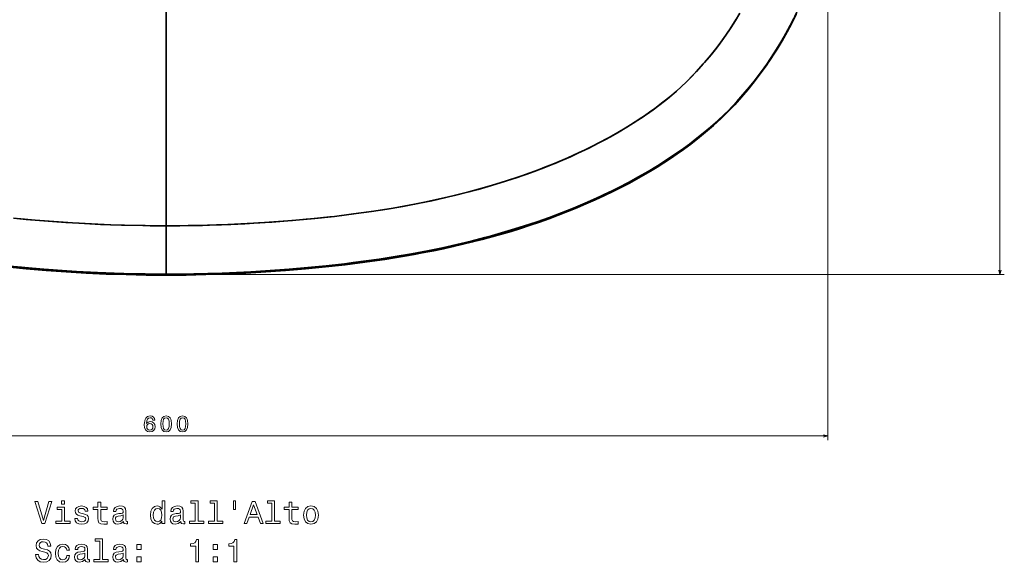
# Model space of a CAD drawing. Extents: x 291 to 1619, y 109 to 907.
# Tile 2 of 5: x 525 to 972, y 109 to 355. Entities that reach past the tile are written whole.
import ezdxf

# ---------------------------------------------------------------- set-up
doc = ezdxf.new("R2010")
doc.units = 0

msp = doc.modelspace()

# ---------------------------------------------------------------- linework, layer by layer
at = {"color": 8, "lineweight": 13}
for p, q in [((969.67, 239.73), (969.67, 601.14)), ((891.53, 418.5), (891.53, 164.45)), ((593.26, 239.73), (971.67, 239.73)), ((291.05, 166.45), (891.53, 166.45))]:
    msp.add_line(p, q, dxfattribs=at)
at = {"color": 7, "lineweight": 35}
for p, q in [((591.26, 361.57), (591.26, 261.81)), ((591.26, 261.81), (591.26, 361.57)), ((591.26, 261.81), (591.26, 239.86)), ((591.26, 239.86), (591.26, 261.81))]:
    msp.add_line(p, q, dxfattribs=at)
at = {"color": 7, "lineweight": 35, "ltscale": 0.003375}
msp.add_line((591.26, 239.86), (591.26, 239.73), dxfattribs=at)
msp.add_line((591.26, 239.86), (591.26, 239.73), dxfattribs=at)
at = {"color": 7, "lineweight": 35, "ltscale": 0.001479}
for p, q in [((591.26, 239.67), (591.26, 239.73)), ((591.26, 239.73), (591.26, 239.67))]:
    msp.add_line(p, q, dxfattribs=at)
at = {"color": 7, "lineweight": 35, "ltscale": 0.001476}
msp.add_line((591.26, 239.73), (591.26, 239.67), dxfattribs=at)
msp.add_line((591.26, 239.73), (591.26, 239.67), dxfattribs=at)
at = {"color": 7, "lineweight": 35, "ltscale": 0.006958}
for p, q in [((591.26, 239.67), (591.26, 239.39)), ((591.26, 239.39), (591.26, 239.67))]:
    msp.add_line(p, q, dxfattribs=at)
at = {"color": 7, "lineweight": 35}
for points in [[(877.57, 358.72), (875.94, 355.34), (874.23, 352), (872.44, 348.7), (870.58, 345.43), (868.63, 342.22), (866.61, 339.05), (864.52, 335.92), (862.36, 332.85), (860.12, 329.84), (857.81, 326.87), (855.44, 323.96), (853.01, 321.09), (850.52, 318.27), (847.97, 315.51), (845.34, 312.83), (842.63, 310.23), (839.86, 307.71), (837, 305.26), (834.1, 302.88), (831.15, 300.55), (828.15, 298.28), (825.12, 296.08), (822.05, 293.93), (818.93, 291.84), (815.76, 289.81), (812.56, 287.84), (809.33, 285.91), (806.07, 284.05), (802.77, 282.23), (799.46, 280.47), (796.12, 278.76), (792.76, 277.1), (789.37, 275.48), (785.95, 273.91), (782.52, 272.39), (779.06, 270.91), (775.58, 269.47), (772.09, 268.08), (768.59, 266.74), (765.07, 265.43), (761.54, 264.17), (757.99, 262.94), (754.42, 261.76), (750.84, 260.62), (747.25, 259.51), (740.04, 257.42), (732.78, 255.47), (725.48, 253.67), (718.16, 252.02), (710.81, 250.5), (703.42, 249.1), (696.02, 247.82), (688.6, 246.66), (681.16, 245.59), (673.72, 244.63), (666.26, 243.77), (658.78, 242.99), (651.3, 242.3), (643.81, 241.7), (636.32, 241.18), (628.82, 240.74), (621.31, 240.38), (613.8, 240.09), (606.3, 239.89), (598.78, 239.77), (591.26, 239.73)], [(591.26, 261.81), (597.51, 261.84), (603.75, 261.93), (610.11, 262.07), (616.48, 262.27), (625.13, 262.64), (633.76, 263.12), (640.16, 263.54), (648.64, 264.2), (654.79, 264.74), (658.83, 265.13), (667.72, 266.09), (676.4, 267.17), (684.43, 268.29), (691.65, 269.41), (698.66, 270.61), (705.54, 271.9), (711.86, 273.19), (715.09, 273.89), (722.07, 275.51), (728.68, 277.19), (733.03, 278.36), (738.99, 280.07), (745.28, 282.01), (751.79, 284.17), (755.04, 285.3), (758.27, 286.47), (763.48, 288.46), (768.66, 290.55), (773.65, 292.68), (778.46, 294.85), (783.13, 297.09), (787.66, 299.38), (792.02, 301.7), (796.25, 304.08), (800.36, 306.52), (804.15, 308.91), (807.74, 311.3), (811.27, 313.77), (813.1, 315.08), (816.77, 317.85), (819.92, 320.38), (822.69, 322.75), (825.39, 325.2), (827.32, 327.06), (829.21, 328.95), (832.02, 331.9), (835.05, 335.24), (836.83, 337.29), (838.58, 339.37), (841, 342.42), (842.67, 344.63), (844.3, 346.88), (845.95, 349.25), (847.55, 351.66), (849.62, 354.94), (851.59, 358.27)], [(877.29, 358.11), (875.5, 354.44), (874.1, 351.73), (872.65, 349.05), (871.14, 346.38), (869.58, 343.74), (867.38, 340.2), (865.09, 336.73), (862.74, 333.34), (860.94, 330.88), (859.09, 328.46), (857.18, 326.05), (855.23, 323.67), (852.35, 320.27), (849.37, 316.96), (846.57, 314.02), (843.89, 311.37), (841.86, 309.46), (839.78, 307.59), (837.66, 305.75), (835.5, 303.96), (833.12, 302.04), (830.71, 300.16), (827.03, 297.4), (823.3, 294.74), (820.54, 292.85), (817.74, 291.01), (813.32, 288.24), (808.84, 285.57), (805.72, 283.79), (802.47, 282), (799.19, 280.27), (795.8, 278.53), (792.39, 276.85), (788.81, 275.16), (785.21, 273.52), (781.51, 271.88), (777.77, 270.31), (773.91, 268.73), (770.03, 267.22), (766.03, 265.71), (762.01, 264.27), (757.88, 262.84), (753.72, 261.46), (749.47, 260.12), (745.22, 258.83), (740.82, 257.57), (736.41, 256.36), (731.93, 255.19), (727.43, 254.07), (722.81, 252.99), (718.18, 251.96), (713.42, 250.96), (706.04, 249.52), (698.64, 248.2), (693.41, 247.34), (688.18, 246.53), (682.7, 245.74), (677.21, 245.01), (671.48, 244.3), (665.75, 243.65), (659.79, 243.03), (653.84, 242.46), (647.67, 241.94), (641.5, 241.47), (635.15, 241.04), (628.8, 240.68), (622.32, 240.36), (615.84, 240.1), (607.11, 239.85), (598.39, 239.7), (591.26, 239.67)], [(591.26, 239.39), (600.33, 239.45), (609.38, 239.63), (618.42, 239.92), (627.47, 240.32), (636.5, 240.84), (645.52, 241.48), (654.56, 242.23), (663.57, 243.11), (672.55, 244.12), (681.53, 245.27), (690.49, 246.56), (694.95, 247.26), (699.41, 248), (703.87, 248.79), (708.32, 249.62), (712.76, 250.49), (717.18, 251.41), (721.59, 252.37), (725.98, 253.39), (730.38, 254.46), (734.77, 255.59), (739.15, 256.76), (743.5, 258), (747.84, 259.28), (752.15, 260.63), (756.46, 262.03), (760.75, 263.49), (765, 265), (769.23, 266.58), (773.45, 268.22), (777.65, 269.93), (781.84, 271.71), (786, 273.55), (790.18, 275.49), (794.33, 277.5), (797.97, 279.33), (801.57, 281.22), (804.78, 282.97), (807.96, 284.77), (811.08, 286.6), (814.18, 288.48), (817.23, 290.41), (820.25, 292.39), (823.21, 294.42), (826.14, 296.5), (829.34, 298.88), (832.49, 301.32), (836.11, 304.24), (839.64, 307.26), (842.97, 310.3), (844.6, 311.86), (846.2, 313.46), (847.77, 315.08), (849.32, 316.74), (852.34, 320.11), (855.29, 323.58), (858.15, 327.12), (860.9, 330.71), (863.55, 334.37), (866.09, 338.12), (868.53, 341.94), (870.87, 345.82), (873.09, 349.78), (875.19, 353.77), (877.18, 357.83)], [(591.26, 239.67), (600.74, 239.73), (610.32, 239.93), (616.74, 240.14), (623.27, 240.4), (629.8, 240.73), (638.52, 241.26), (647.15, 241.9), (655.6, 242.63), (664.05, 243.47), (672.24, 244.39), (680.14, 245.39), (688.02, 246.51), (695.37, 247.65), (702.69, 248.9), (709.99, 250.27), (716.83, 251.67), (723.45, 253.13), (729.84, 254.66), (736.03, 256.26), (742.12, 257.94), (748.06, 259.69), (753.91, 261.53), (759.68, 263.45), (765.29, 265.44), (770.75, 267.49), (776.18, 269.65), (781.44, 271.86), (786.57, 274.13), (791.56, 276.46), (796.4, 278.83), (801.1, 281.27), (805.6, 283.72), (810.05, 286.27), (814.27, 288.82), (818.42, 291.45), (822.35, 294.08), (826.08, 296.71), (828.77, 298.69), (831.43, 300.72), (835.03, 303.58), (838.56, 306.53), (841.68, 309.29), (843.96, 311.44), (846.2, 313.64), (848.38, 315.89), (850.99, 318.74), (853.53, 321.65), (856.01, 324.61), (858.11, 327.21), (860.15, 329.84), (862.71, 333.3), (863.91, 335), (866.19, 338.37), (868.39, 341.8), (870.5, 345.29), (872.57, 348.91), (874.53, 352.54), (876.38, 356.21)], [(591.26, 239.86), (597.58, 239.89), (603.9, 239.98), (610.31, 240.12), (616.72, 240.33), (623.25, 240.6), (629.77, 240.93), (638.47, 241.46), (647.09, 242.09), (655.61, 242.83), (663.98, 243.66), (672.18, 244.59), (680.07, 245.59), (687.95, 246.7), (695.53, 247.89), (702.74, 249.12), (709.93, 250.47), (716.77, 251.87), (723.39, 253.33), (729.79, 254.86), (735.99, 256.46), (739.04, 257.29), (743.54, 258.56), (748.03, 259.9), (753.89, 261.74), (759.66, 263.66), (765.23, 265.64), (770.76, 267.72), (776.17, 269.87), (781.43, 272.07), (786.56, 274.35), (791.56, 276.68), (796.4, 279.06), (801.11, 281.49), (805.68, 283.98), (810.06, 286.5), (814.31, 289.06), (818.43, 291.68), (822.37, 294.31), (826.09, 296.93), (828.79, 298.92), (831.45, 300.94), (835.05, 303.8), (838.58, 306.76), (841.69, 309.52), (844.46, 312.13), (846.44, 314.1), (848.39, 316.11), (850.29, 318.17), (852.15, 320.26), (854.11, 322.53), (856.03, 324.84), (858.84, 328.34), (861.51, 331.85), (863.92, 335.22), (865.63, 337.72), (867.28, 340.25), (868.92, 342.86), (870.51, 345.5), (872.58, 349.12), (874.54, 352.76), (876.08, 355.79)], [(591.26, 239.86), (597.58, 239.89), (603.89, 239.98), (610.3, 240.12), (616.72, 240.33), (623.24, 240.6), (629.76, 240.93), (638.47, 241.46), (647.09, 242.09), (655.54, 242.82), (663.98, 243.66), (672.17, 244.59), (676.18, 245.08), (682.07, 245.86), (687.95, 246.7), (695.29, 247.85), (702.62, 249.1), (709.92, 250.47), (716.76, 251.87), (723.28, 253.31), (729.78, 254.86), (735.98, 256.46), (739.03, 257.28), (743.53, 258.56), (748.01, 259.89), (753.87, 261.73), (759.64, 263.66), (765.21, 265.63), (770.75, 267.71), (776.16, 269.86), (781.42, 272.07), (785.64, 273.93), (789.82, 275.85), (793.97, 277.85), (796.38, 279.05), (801.1, 281.49), (805.66, 283.97), (810.01, 286.47), (814.3, 289.06), (817.37, 290.99), (820.4, 292.97), (824.22, 295.6), (826.08, 296.92), (828.77, 298.9), (831.43, 300.93), (835.04, 303.79), (838.4, 306.6), (841.67, 309.5), (843.96, 311.65), (846.2, 313.85), (848.38, 316.11), (850.99, 318.95), (853.54, 321.87), (856.02, 324.83), (858.12, 327.43), (860.17, 330.07), (862.72, 333.52), (863.91, 335.21), (865.62, 337.71), (867.28, 340.24), (869.82, 344.34), (872.24, 348.51), (874.54, 352.75), (876.07, 355.78)], [(850.02, 355.6), (848.52, 353.17), (846.96, 350.75), (845.35, 348.37), (843.09, 345.2), (840.73, 342.07), (838.34, 339.09), (835.66, 335.93), (832.75, 332.69), (830.21, 329.98), (827.61, 327.34), (824.82, 324.67), (822.85, 322.89), (820.84, 321.15), (818.76, 319.43), (815.54, 316.9), (812.25, 314.47), (809.73, 312.68), (807.18, 310.92), (803.29, 308.36), (799.57, 306.04), (796.83, 304.42), (794.06, 302.83), (791.04, 301.17), (788, 299.55), (784.76, 297.89), (781.49, 296.29), (778.12, 294.7), (774.74, 293.16), (771.21, 291.62), (767.66, 290.13), (763.99, 288.66), (760.3, 287.23), (756.45, 285.81), (750.59, 283.75), (745.7, 282.14), (739.03, 280.08), (732.83, 278.3), (728.6, 277.16), (722.14, 275.53), (715.42, 273.97), (708.62, 272.51), (704.05, 271.61), (696.76, 270.27), (694.33, 269.85), (685.61, 268.46), (684.36, 268.28), (676.43, 267.17), (667.7, 266.09), (665.66, 265.86), (657.16, 264.97), (648.35, 264.17), (639.31, 263.48), (633.15, 263.08), (627, 262.74), (620.61, 262.44), (614.22, 262.2), (607.74, 262.01), (601.26, 261.88), (591.26, 261.81)], [(522.04, 265.3), (527.82, 264.73), (533.77, 264.2), (539.73, 263.73), (545.81, 263.3), (551.89, 262.93), (561.45, 262.46), (571.1, 262.11), (580.79, 261.89), (584.02, 261.85), (591.26, 261.81)], [(591.26, 261.81), (581.84, 261.88), (572.37, 262.07), (566.04, 262.27), (557.38, 262.64), (548.83, 263.11), (540.31, 263.69), (531.83, 264.37), (523.76, 265.13)], [(591.26, 239.67), (581.78, 239.73), (572.21, 239.93), (565.8, 240.14), (556.05, 240.56), (552.81, 240.73), (544.14, 241.25), (535.55, 241.88), (526.97, 242.62), (518.6, 243.45)], [(591.26, 239.67), (581.81, 239.73), (572.25, 239.93), (565.83, 240.13), (556.09, 240.55), (548.5, 240.97), (542.01, 241.4), (535.52, 241.88), (526.99, 242.62), (518.62, 243.45)], [(591.26, 239.86), (581.79, 239.93), (578.64, 239.98), (569.03, 240.22), (559.33, 240.6), (552.85, 240.92), (544.18, 241.45), (535.66, 242.07), (527.15, 242.8), (518.65, 243.65)], [(518.8, 243.13), (527.82, 242.25), (536.87, 241.49), (545.93, 240.85), (554.96, 240.33), (564.04, 239.92), (573.14, 239.63), (582.19, 239.45), (591.26, 239.39)], [(519.74, 243.53), (525.64, 242.95), (531.76, 242.39), (537.87, 241.9), (544.17, 241.45), (550.47, 241.05), (560.15, 240.56), (567.72, 240.26), (572.06, 240.13), (580.78, 239.94), (583.4, 239.91), (591.26, 239.86)], [(591.26, 239.73), (583.75, 239.77), (576.25, 239.89), (568.74, 240.09), (561.22, 240.38), (553.72, 240.74), (546.23, 241.18), (538.74, 241.7), (531.25, 242.3), (523.76, 242.99)]]:
    msp.add_lwpolyline(points, dxfattribs=at)
at = {"color": 8, "lineweight": 13}
for points in [[(969.15, 241.66), (969.67, 239.73), (970.19, 241.66)], [(889.6, 165.93), (891.53, 166.45), (889.6, 166.97)]]:
    msp.add_lwpolyline(points, dxfattribs=at)
for points in [[(586.24, 173.56), (586.05, 174.38), (585.6, 174.99), (584.92, 175.37), (584.03, 175.5), (583.43, 175.43), (582.92, 175.24), (582.47, 174.93), (582.08, 174.48), (581.78, 173.93), (581.56, 173.25), (581.42, 172.45), (581.38, 171.56), (581.54, 170.12), (582.03, 169.09), (582.83, 168.46), (583.92, 168.25), (584.9, 168.43), (585.64, 168.9), (586.13, 169.65), (586.3, 170.6), (586.13, 171.56), (585.66, 172.29), (584.95, 172.76), (584.06, 172.92), (583.1, 172.72), (582.39, 172.14), (582.54, 173.25), (582.86, 174.05), (583.35, 174.52), (584.04, 174.68), (584.54, 174.6), (584.93, 174.39), (585.18, 174.04), (585.31, 173.56)], [(588.86, 171.87), (589.01, 170.29), (589.48, 169.16), (590.24, 168.47), (591.29, 168.25), (592.33, 168.47), (593.09, 169.16), (593.55, 170.29), (593.71, 171.87), (593.55, 173.44), (593.36, 174.07), (593.09, 174.58), (592.33, 175.27), (591.29, 175.5), (590.24, 175.27), (589.48, 174.57), (589.01, 173.44)], [(589.83, 171.87), (589.91, 173.09), (590.16, 173.97), (590.61, 174.48), (591.29, 174.66), (591.96, 174.48), (592.41, 173.97), (592.66, 173.09), (592.74, 171.87), (592.66, 170.64), (592.41, 169.76), (591.96, 169.25), (591.29, 169.08), (590.61, 169.25), (590.16, 169.76), (589.91, 170.64)], [(596.33, 171.87), (596.48, 170.29), (596.96, 169.16), (597.71, 168.47), (598.76, 168.25), (599.8, 168.47), (600.56, 169.16), (601.02, 170.29), (601.18, 171.87), (601.02, 173.44), (600.83, 174.07), (600.56, 174.58), (599.8, 175.27), (598.76, 175.5), (597.71, 175.27), (596.96, 174.57), (596.48, 173.44)], [(597.3, 171.87), (597.38, 173.09), (597.63, 173.97), (598.09, 174.48), (598.76, 174.66), (599.43, 174.48), (599.88, 173.97), (600.13, 173.09), (600.21, 171.87), (600.13, 170.64), (599.88, 169.76), (599.43, 169.25), (598.76, 169.08), (598.09, 169.25), (597.63, 169.76), (597.38, 170.64)], [(585.32, 170.59), (585.21, 169.95), (584.93, 169.47), (584.47, 169.15), (583.91, 169.05), (583.31, 169.15), (582.86, 169.46), (582.57, 169.94), (582.48, 170.58), (582.58, 171.2), (582.86, 171.68), (583.32, 171.98), (583.95, 172.09), (584.49, 171.98), (584.93, 171.69), (585.21, 171.21)]]:
    msp.add_lwpolyline(points, close=True, dxfattribs=at)
at = {"color": 7, "lineweight": 13}
for points in [[(538.11, 136.64), (535.6, 128.12), (533.02, 136.64), (531.65, 136.64), (534.88, 126.62), (536.32, 126.62), (539.48, 136.64)], [(545.17, 127.69), (545.17, 134.1), (541.91, 134.1), (541.91, 133.02), (543.9, 133.02), (543.9, 127.69), (541.31, 127.69), (541.31, 126.62), (547.79, 126.62), (547.79, 127.69)], [(545.21, 136.97), (543.87, 136.97), (543.87, 135.53), (545.21, 135.53)], [(553.76, 131.13), (552.53, 131.42), (551.62, 131.75), (551.32, 132.43), (551.41, 132.91), (551.71, 133.25), (552.2, 133.47), (552.91, 133.55), (553.58, 133.47), (554.12, 133.21), (554.46, 132.82), (554.61, 132.3), (555.84, 132.3), (555.84, 132.33), (555.63, 133.27), (555.04, 134), (554.12, 134.46), (552.91, 134.64), (551.68, 134.46), (550.79, 133.99), (550.22, 133.28), (550.05, 132.39), (550.18, 131.52), (550.59, 130.92), (551.25, 130.49), (552.21, 130.18), (553.63, 129.84), (554.49, 129.48), (554.72, 129.19), (554.81, 128.76), (554.68, 128.22), (554.33, 127.82), (553.77, 127.56), (553.02, 127.47), (552.23, 127.56), (551.65, 127.86), (551.26, 128.35), (551.1, 129.03), (549.88, 129.03), (550.08, 127.88), (550.67, 127.04), (551.61, 126.54), (552.91, 126.35), (554.26, 126.54), (555.25, 127.04), (555.86, 127.85), (556.08, 128.9), (555.92, 129.81), (555.47, 130.43), (554.73, 130.83)], [(560.34, 133.02), (560.34, 129.15), (560.43, 127.89), (560.83, 127.03), (561.64, 126.52), (563.01, 126.35), (564.5, 126.42), (564.5, 127.52), (563.41, 127.43), (562.42, 127.55), (561.88, 127.91), (561.65, 128.51), (561.61, 129.36), (561.61, 133.02), (564.5, 133.02), (564.5, 134.1), (561.61, 134.1), (561.61, 136.36), (560.34, 136.36), (560.34, 134.1), (558.15, 134.1), (558.15, 133.02)], [(571.91, 127.63), (571.91, 127.59), (571.98, 127.1), (572.2, 126.75), (573.11, 126.48), (573.81, 126.6), (573.81, 127.57), (573.51, 127.53), (573.11, 127.72), (573.03, 128.3), (573.03, 132.3), (572.86, 133.32), (572.36, 134.04), (571.48, 134.48), (570.24, 134.64), (569.03, 134.46), (568.14, 133.97), (567.57, 133.21), (567.39, 132.2), (567.39, 132.11), (568.52, 132.11), (568.63, 132.72), (568.94, 133.15), (569.46, 133.41), (570.2, 133.51), (570.9, 133.44), (571.41, 133.22), (571.71, 132.85), (571.81, 132.33), (571.75, 131.72), (571.52, 131.42), (570.95, 131.28), (569.86, 131.16), (568.63, 130.9), (567.75, 130.44), (567.23, 129.72), (567.07, 128.66), (567.21, 127.7), (567.66, 127), (568.38, 126.55), (569.37, 126.39), (570.71, 126.7)], [(589.42, 127.82), (589.42, 126.62), (590.69, 126.62), (590.69, 136.97), (589.43, 136.97), (589.43, 133.18), (588.47, 134.28), (587.88, 134.53), (587.2, 134.64), (585.97, 134.35), (585.02, 133.54), (584.4, 132.24), (584.19, 130.5), (584.4, 128.76), (585.02, 127.45), (585.97, 126.62), (587.2, 126.35), (587.88, 126.45), (588.48, 126.71)], [(597.93, 127.63), (597.93, 127.59), (598.01, 127.1), (598.22, 126.75), (599.13, 126.48), (599.84, 126.6), (599.84, 127.57), (599.53, 127.53), (599.13, 127.72), (599.06, 128.3), (599.06, 132.3), (598.88, 133.32), (598.38, 134.04), (597.5, 134.48), (596.26, 134.64), (595.05, 134.46), (594.16, 133.97), (593.6, 133.21), (593.41, 132.2), (593.41, 132.11), (594.55, 132.11), (594.65, 132.72), (594.97, 133.15), (595.48, 133.41), (596.22, 133.51), (596.93, 133.44), (597.43, 133.22), (597.73, 132.85), (597.83, 132.33), (597.78, 131.72), (597.54, 131.42), (596.97, 131.28), (595.89, 131.16), (594.65, 130.9), (593.77, 130.44), (593.25, 129.72), (593.09, 128.66), (593.24, 127.7), (593.68, 127), (594.4, 126.55), (595.4, 126.39), (596.74, 126.7)], [(604.53, 135.9), (604.53, 127.69), (601.93, 127.69), (601.93, 126.62), (608.39, 126.62), (608.39, 127.69), (605.8, 127.69), (605.8, 136.97), (602.54, 136.97), (602.54, 135.9)], [(613.21, 135.9), (613.21, 127.69), (610.6, 127.69), (610.6, 126.62), (617.07, 126.62), (617.07, 127.69), (614.48, 127.69), (614.48, 136.97), (611.22, 136.97), (611.22, 135.9)], [(621.87, 136.98), (621.87, 133.06), (622.83, 133.06), (622.83, 136.98)], [(626.64, 126.62), (627.96, 126.62), (629.01, 129.56), (633.01, 129.56), (634.06, 126.62), (635.41, 126.62), (631.75, 136.64), (630.28, 136.64)], [(629.48, 130.79), (631.02, 135.2), (632.56, 130.79)], [(639.23, 135.9), (639.23, 127.69), (636.62, 127.69), (636.62, 126.62), (643.09, 126.62), (643.09, 127.69), (640.5, 127.69), (640.5, 136.97), (637.24, 136.97), (637.24, 135.9)], [(647.08, 133.02), (647.08, 129.15), (647.17, 127.89), (647.57, 127.03), (648.38, 126.52), (649.75, 126.35), (651.25, 126.42), (651.25, 127.52), (650.15, 127.43), (649.16, 127.55), (648.63, 127.91), (648.39, 128.51), (648.35, 129.36), (648.35, 133.02), (651.25, 133.02), (651.25, 134.1), (648.35, 134.1), (648.35, 136.36), (647.08, 136.36), (647.08, 134.1), (644.89, 134.1), (644.89, 133.02)], [(653.68, 130.49), (653.91, 128.73), (654.58, 127.43), (655.63, 126.62), (657.04, 126.35), (658.44, 126.62), (659.49, 127.42), (660.15, 128.71), (660.4, 130.49), (660.15, 132.24), (659.49, 133.55), (658.44, 134.35), (657.04, 134.64), (655.63, 134.35), (654.58, 133.54), (653.91, 132.24)], [(571.77, 129.33), (571.59, 128.58), (571.13, 128.01), (570.44, 127.63), (569.59, 127.5), (569.04, 127.57), (568.65, 127.81), (568.41, 128.21), (568.34, 128.77), (568.39, 129.28), (568.63, 129.64), (569.55, 130.04), (570.71, 130.21), (571.77, 130.56)], [(587.42, 133.5), (588.25, 133.3), (588.88, 132.73), (589.26, 131.8), (589.4, 130.5), (589.26, 129.19), (588.88, 128.25), (588.25, 127.68), (587.42, 127.49), (586.62, 127.68), (586.02, 128.25), (585.61, 129.2), (585.48, 130.5), (585.61, 131.78), (586.02, 132.72), (586.62, 133.3)], [(597.79, 129.33), (597.62, 128.58), (597.16, 128.01), (596.46, 127.63), (595.61, 127.5), (595.07, 127.57), (594.68, 127.81), (594.43, 128.21), (594.36, 128.77), (594.42, 129.28), (594.65, 129.64), (595.57, 130.04), (596.74, 130.21), (597.79, 130.56)], [(654.98, 130.5), (655.11, 131.8), (655.51, 132.73), (656.16, 133.31), (657.04, 133.51), (657.91, 133.31), (658.55, 132.75), (658.96, 131.8), (659.1, 130.5), (658.96, 129.19), (658.55, 128.24), (657.91, 127.66), (657.04, 127.47), (656.16, 127.66), (655.51, 128.24), (655.11, 129.19)], [(533.32, 112.65), (532.01, 112.65), (532.3, 111.12), (533.02, 110), (534.13, 109.32), (535.63, 109.07), (537.11, 109.3), (538.22, 109.94), (538.93, 110.93), (539.19, 112.24), (538.97, 113.43), (538.37, 114.19), (537.39, 114.69), (536.08, 115.07), (534.95, 115.34), (534.22, 115.66), (533.8, 116.12), (533.67, 116.84), (533.8, 117.49), (534.17, 117.98), (534.75, 118.31), (535.54, 118.43), (536.35, 118.28), (536.98, 117.89), (537.4, 117.24), (537.6, 116.36), (538.91, 116.36), (538.91, 116.39), (538.68, 117.75), (538.01, 118.76), (536.94, 119.39), (535.5, 119.61), (534.2, 119.39), (533.19, 118.79), (532.54, 117.85), (532.31, 116.64), (532.5, 115.56), (533.05, 114.82), (533.91, 114.33), (535.1, 113.96), (536.26, 113.63), (537.14, 113.31), (537.67, 112.85), (537.86, 112.1), (537.69, 111.34), (537.24, 110.76), (536.57, 110.4), (535.69, 110.28), (534.71, 110.44), (533.96, 110.9), (533.48, 111.65)], [(546.22, 114.52), (547.47, 114.52), (547.21, 115.67), (546.59, 116.58), (545.63, 117.14), (544.37, 117.36), (542.99, 117.07), (541.94, 116.26), (541.28, 114.95), (541.05, 113.19), (541.26, 111.45), (541.91, 110.15), (542.93, 109.35), (544.33, 109.07), (545.57, 109.29), (546.54, 109.89), (547.2, 110.85), (547.49, 112.11), (546.28, 112.11), (546.06, 111.31), (545.66, 110.7), (545.08, 110.33), (544.37, 110.21), (543.5, 110.4), (542.86, 110.98), (542.47, 111.91), (542.34, 113.24), (542.47, 114.53), (542.88, 115.47), (543.52, 116.05), (544.37, 116.25), (545.12, 116.12), (545.69, 115.79), (546.06, 115.24)], [(554.56, 110.36), (554.56, 110.31), (554.63, 109.82), (554.85, 109.48), (555.76, 109.2), (556.46, 109.32), (556.46, 110.3), (556.16, 110.26), (555.76, 110.44), (555.69, 111.02), (555.69, 115.02), (555.51, 116.05), (555.01, 116.77), (554.13, 117.2), (552.89, 117.36), (551.68, 117.19), (550.79, 116.7), (550.22, 115.93), (550.04, 114.92), (550.04, 114.84), (551.18, 114.84), (551.28, 115.44), (551.59, 115.87), (552.11, 116.13), (552.85, 116.23), (553.55, 116.16), (554.06, 115.95), (554.36, 115.57), (554.46, 115.05), (554.4, 114.45), (554.17, 114.15), (553.6, 114), (552.52, 113.89), (551.28, 113.63), (550.4, 113.17), (549.88, 112.45), (549.72, 111.38), (549.86, 110.43), (550.31, 109.72), (551.03, 109.28), (552.03, 109.12), (553.37, 109.42)], [(561.16, 118.63), (561.16, 110.41), (558.55, 110.41), (558.55, 109.35), (565.02, 109.35), (565.02, 110.41), (562.43, 110.41), (562.43, 119.69), (559.17, 119.69), (559.17, 118.63)], [(571.91, 110.36), (571.91, 110.31), (571.98, 109.82), (572.2, 109.48), (573.11, 109.2), (573.81, 109.32), (573.81, 110.3), (573.51, 110.26), (573.11, 110.44), (573.03, 111.02), (573.03, 115.02), (572.86, 116.05), (572.36, 116.77), (571.48, 117.2), (570.24, 117.36), (569.03, 117.19), (568.14, 116.7), (567.57, 115.93), (567.39, 114.92), (567.39, 114.84), (568.52, 114.84), (568.63, 115.44), (568.94, 115.87), (569.46, 116.13), (570.2, 116.23), (570.9, 116.16), (571.41, 115.95), (571.71, 115.57), (571.81, 115.05), (571.75, 114.45), (571.52, 114.15), (570.95, 114), (569.86, 113.89), (568.63, 113.63), (567.75, 113.17), (567.23, 112.45), (567.07, 111.38), (567.21, 110.43), (567.66, 109.72), (568.38, 109.28), (569.37, 109.12), (570.71, 109.42)], [(577.98, 114.94), (579.97, 114.94), (579.97, 117.09), (577.98, 117.09)], [(604.73, 109.35), (606.05, 109.35), (606.05, 119.42), (605.07, 119.42), (604.81, 118.54), (604.29, 117.95), (603.5, 117.6), (602.4, 117.49), (602.4, 116.47), (604.73, 116.47)], [(612.67, 114.94), (614.66, 114.94), (614.66, 117.09), (612.67, 117.09)], [(622.08, 109.35), (623.39, 109.35), (623.39, 119.42), (622.42, 119.42), (622.16, 118.54), (621.64, 117.95), (620.84, 117.6), (619.75, 117.49), (619.75, 116.47), (622.08, 116.47)], [(554.42, 112.06), (554.25, 111.31), (553.78, 110.73), (553.09, 110.36), (552.24, 110.23), (551.69, 110.3), (551.31, 110.53), (551.06, 110.93), (550.99, 111.49), (551.05, 112), (551.28, 112.36), (552.2, 112.76), (553.37, 112.94), (554.42, 113.28)], [(571.77, 112.06), (571.59, 111.31), (571.13, 110.73), (570.44, 110.36), (569.59, 110.23), (569.04, 110.3), (568.65, 110.53), (568.41, 110.93), (568.34, 111.49), (568.39, 112), (568.63, 112.36), (569.55, 112.76), (570.71, 112.94), (571.77, 113.28)], [(577.98, 109.35), (579.97, 109.35), (579.97, 111.49), (577.98, 111.49)], [(612.67, 109.35), (614.66, 109.35), (614.66, 111.49), (612.67, 111.49)]]:
    msp.add_lwpolyline(points, close=True, dxfattribs=at)

doc.saveas('drawing.dxf')
